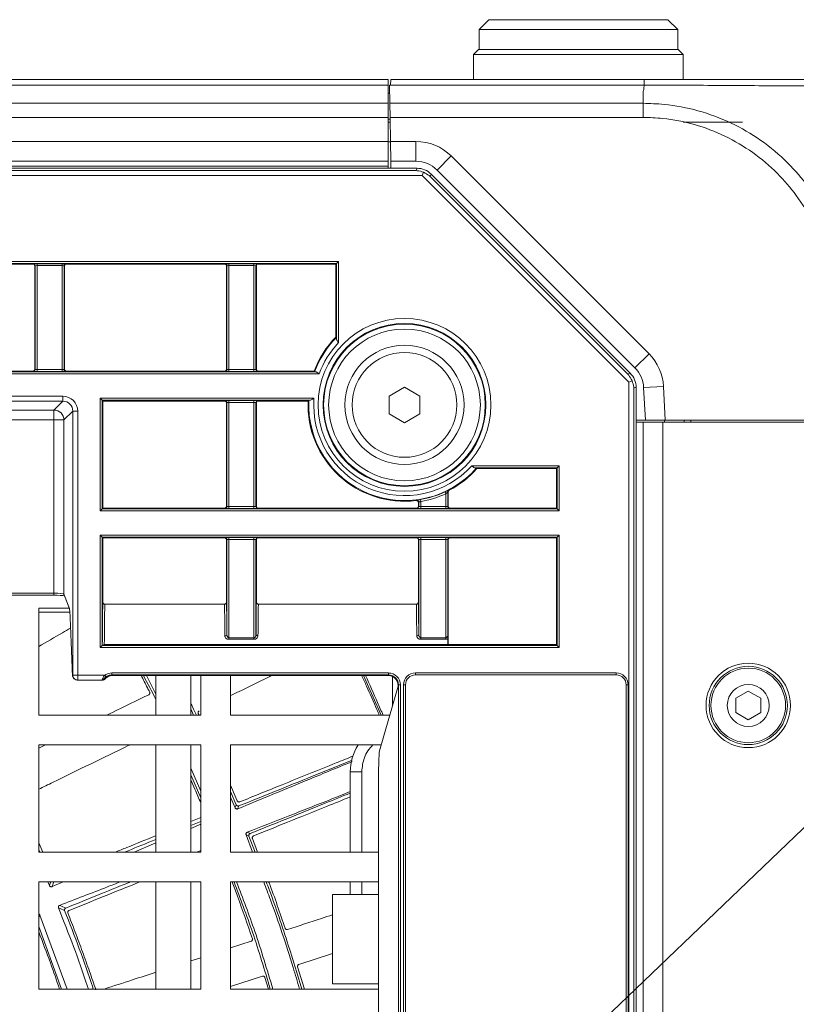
# Model space of a CAD drawing. Header units: millimetres. Extents: x 0 to 1118, y 0 to 864.
# Tile 170 of 256: x 758 to 778, y 118 to 143. Entities that reach past the tile are written whole.
import ezdxf

# ---------------------------------------------------------------- set-up
doc = ezdxf.new("R2010")
doc.units = ezdxf.units.MM
doc.dimstyles.new('SLDDIMSTYLE2', dxfattribs={"dimtxt": 0.18, "dimasz": 3.302, "dimexe": 0, "dimexo": 0.0625, "dimgap": 0, "dimtad": 0, "dimtih": 1, "dimtoh": 1, "dimdec": 0, "dimrnd": 1e-09, "dimzin": 0, "dimdsep": 46, "dimtxsty": 'Standard', "dimsah": 1, "dimcen": 0.09, "dimadec": 0, "dimazin": 0, "dimtfac": 3.302, "dimtdec": 0, "dimtofl": 0, "dimtmove": 0, "dimatfit": 3, "dimfxl": 1, "dimfrac": 2, "dimtolj": 1, "dimtzin": 0, "dimarcsym": 0})

msp = doc.modelspace()

# ---------------------------------------------------------------- linework, layer by layer
at = {"color": 7, "linetype": 'Continuous', "lineweight": 15}
for p, q in [((769.777, 143.248), (769.527, 142.998)), ((769.777, 143.248), (772.027, 143.248)), ((772.027, 143.248), (774.277, 143.248)), ((774.527, 142.998), (774.277, 143.248)), ((769.527, 142.998), (769.527, 142.498)), ((772.027, 142.998), (769.527, 142.998)), ((774.527, 142.998), (772.027, 142.998)), ((774.527, 142.498), (774.527, 142.998)), ((769.514, 142.498), (769.389, 142.373)), ((769.514, 142.498), (772.027, 142.498)), ((772.027, 142.498), (774.539, 142.498)), ((774.664, 142.373), (774.539, 142.498)), ((769.389, 142.373), (769.389, 141.748)), ((772.027, 142.373), (769.389, 142.373)), ((774.664, 142.373), (772.027, 142.373)), ((774.664, 141.748), (774.664, 142.373)), ((644.064, 141.748), (767.239, 141.748)), ((767.239, 141.602), (767.239, 141.748)), ((767.304, 141.602), (767.307, 141.748)), ((767.307, 141.748), (773.677, 141.748)), ((767.239, 141.145), (767.239, 141.602)), ((767.289, 141.602), (767.274, 141.602)), ((767.274, 141.602), (767.282, 141.145)), ((767.304, 141.602), (767.289, 141.602)), ((767.239, 141.398), (767.278, 141.398)), ((767.239, 140.791), (767.239, 141.145)), ((767.289, 140.791), (767.282, 141.145)), ((767.239, 140.791), (767.239, 140.186)), ((767.289, 140.748), (767.288, 140.673)), ((767.299, 140.186), (767.289, 140.791)), ((767.239, 140.673), (767.291, 140.673)), ((776.152, 140.673), (774.664, 140.673)), ((767.239, 139.686), (767.239, 140.186)), ((767.299, 140.173), (767.239, 140.173)), ((767.308, 139.686), (767.299, 140.186)), ((643.337, 139.511), (767.967, 139.511)), ((767.239, 139.686), (644.064, 139.686)), ((767.239, 139.511), (767.239, 139.686)), ((767.941, 139.686), (767.308, 139.686)), ((767.308, 139.686), (767.311, 139.511)), ((773.448, 134.489), (768.471, 139.466)), ((768.131, 139.409), (768.097, 139.327)), ((768.32, 139.365), (773.331, 134.354)), ((754.327, 137.101), (758.302, 137.101)), ((758.352, 134.456), (758.352, 137.051)), ((759.102, 137.051), (759.102, 134.456)), ((759.152, 137.101), (763.127, 137.101)), ((763.177, 134.456), (763.177, 137.051)), ((763.927, 137.051), (763.927, 134.456)), ((763.977, 137.101), (765.923, 137.101)), ((765.923, 137.101), (765.942, 137.119)), ((765.923, 137.101), (765.923, 135.259)), ((765.992, 137.169), (765.942, 137.119)), ((765.942, 135.217), (765.942, 137.119)), ((765.923, 135.259), (765.941, 135.252)), ((707.885, 134.388), (765.419, 134.388)), ((758.302, 134.406), (754.327, 134.406)), ((763.127, 134.406), (759.152, 134.406)), ((765.38, 134.406), (763.977, 134.406)), ((765.38, 134.406), (765.392, 134.388)), ((767.264, 133.782), (767.652, 134.006)), ((767.652, 134.006), (768.039, 133.782)), ((773.375, 134.165), (773.293, 134.131)), ((773.477, 134.001), (773.477, 75.496)), ((773.71, 133.173), (773.667, 133.998)), ((767.264, 133.335), (767.264, 133.782)), ((768.039, 133.782), (768.039, 133.335)), ((759.996, 133.724), (760.046, 133.674)), ((765.272, 133.674), (760.046, 133.674)), ((760.046, 133.674), (760.064, 133.656)), ((760.064, 133.656), (763.127, 133.656)), ((760.064, 130.961), (760.064, 133.656)), ((763.177, 131.011), (763.177, 133.606)), ((763.927, 133.606), (763.927, 131.011)), ((763.977, 133.656), (765.229, 133.656)), ((765.247, 133.673), (765.229, 133.656)), ((767.652, 133.111), (767.264, 133.335)), ((768.039, 133.335), (767.652, 133.111)), ((773.71, 133.173), (773.477, 133.173)), ((773.652, 133.123), (773.477, 133.123)), ((773.477, 133.123), (773.652, 133.123)), ((773.652, 76.373), (773.652, 133.123)), ((774.152, 133.123), (773.652, 133.123)), ((774.211, 133.173), (773.71, 133.173)), ((774.152, 133.123), (778.445, 133.123)), ((774.189, 133.123), (774.189, 133.173)), ((778.445, 133.173), (774.211, 133.173)), ((774.689, 133.173), (774.689, 133.123)), ((774.853, 133.123), (774.852, 133.173)), ((771.545, 132.026), (771.495, 131.976)), ((771.495, 131.976), (769.432, 131.976)), ((769.465, 131.975), (769.473, 131.958)), ((769.473, 131.958), (771.477, 131.958)), ((771.495, 131.976), (771.477, 131.958)), ((771.477, 130.961), (771.477, 131.958)), ((768.742, 131.372), (768.742, 131.001)), ((768.752, 131.367), (768.752, 131.011)), ((768.002, 131.011), (768.002, 131.102)), ((768.011, 131.001), (768.011, 131.112)), ((759.996, 130.893), (760.046, 130.943)), ((760.064, 130.961), (760.046, 130.943)), ((763.127, 130.961), (760.064, 130.961)), ((767.952, 130.961), (763.977, 130.961)), ((771.477, 130.961), (768.802, 130.961)), ((771.477, 130.961), (771.495, 130.943)), ((771.545, 130.893), (771.495, 130.943)), ((759.996, 130.279), (760.046, 130.229)), ((760.046, 130.229), (760.064, 130.211)), ((760.064, 130.211), (763.127, 130.211)), ((760.064, 128.605), (760.064, 130.211)), ((763.177, 128.605), (763.177, 130.161)), ((763.186, 127.783), (763.186, 130.17)), ((763.917, 130.17), (763.917, 127.783)), ((763.927, 130.161), (763.927, 128.605)), ((763.977, 130.211), (767.952, 130.211)), ((768.002, 128.605), (768.002, 130.161)), ((768.011, 127.783), (768.011, 130.17)), ((768.742, 130.17), (768.742, 127.783)), ((768.752, 130.161), (768.752, 127.527)), ((768.802, 130.211), (771.477, 130.211)), ((771.495, 130.229), (771.477, 130.211)), ((771.477, 127.527), (771.477, 130.211)), ((771.495, 130.229), (771.545, 130.279)), ((753.291, 128.77), (758.837, 128.77)), ((759.091, 128.777), (759.231, 128.425)), ((759.222, 128.448), (758.453, 128.448)), ((758.453, 128.448), (758.453, 125.753)), ((759.235, 128.341), (758.453, 128.341)), ((763.127, 128.544), (760.114, 128.544)), ((767.952, 128.544), (763.977, 128.544)), ((759.996, 127.459), (760.046, 127.509)), ((760.052, 127.515), (760.046, 127.509)), ((768.752, 127.527), (768.74, 127.516)), ((771.477, 127.527), (768.752, 127.527)), ((771.477, 127.527), (771.495, 127.509)), ((771.495, 127.509), (771.545, 127.459)), ((759.435, 126.636), (759.43, 126.636)), ((760.052, 126.636), (759.435, 126.636)), ((760.072, 126.636), (760.052, 126.636)), ((760.112, 126.657), (760.109, 126.653)), ((760.324, 126.752), (767.238, 126.752)), ((760.324, 126.752), (760.324, 126.752)), ((761.402, 126.285), (761.161, 126.752)), ((761.402, 125.753), (761.402, 126.752)), ((762.277, 126.752), (762.277, 125.753)), ((762.528, 125.753), (762.528, 126.752)), ((763.278, 126.752), (763.278, 125.753)), ((766.622, 126.752), (767.068, 125.753)), ((767.238, 126.752), (767.238, 126.752)), ((767.353, 126.008), (767.353, 126.725)), ((772.977, 126.766), (767.927, 126.766)), ((767.489, 126.484), (767.026, 124.857)), ((767.489, 126.503), (767.489, 126.483)), ((767.489, 126.503), (767.489, 126.503)), ((767.677, 126.516), (767.677, 81.106)), ((773.227, 81.106), (773.227, 126.516)), ((776.298, 126.359), (775.986, 126.179)), ((776.611, 126.179), (776.298, 126.359)), ((775.986, 126.179), (775.986, 125.818)), ((776.611, 125.818), (776.611, 126.179)), ((762.277, 125.909), (762.35, 125.753)), ((758.453, 125.753), (762.528, 125.753)), ((762.486, 125.753), (762.467, 125.794)), ((763.278, 125.753), (767.281, 125.753)), ((775.986, 125.818), (776.298, 125.638)), ((776.298, 125.638), (776.611, 125.818)), ((758.453, 124.919), (758.626, 125.003)), ((762.528, 125.003), (758.453, 125.003)), ((758.453, 125.003), (758.453, 122.308)), ((761.402, 122.308), (761.402, 125.003)), ((762.277, 125.003), (762.277, 122.308)), ((762.528, 122.308), (762.528, 125.003)), ((767.068, 125.003), (763.278, 125.003)), ((763.278, 125.003), (763.278, 122.308)), ((762.528, 123.838), (762.277, 124.421)), ((762.277, 124.256), (762.528, 123.676)), ((766.288, 124.33), (766.288, 122.308)), ((763.444, 123.599), (763.278, 123.991)), ((766.995, 123.865), (766.995, 116.471)), ((763.423, 123.497), (763.278, 123.832)), ((763.278, 123.687), (763.392, 123.423)), ((762.277, 123.075), (762.528, 123.176)), ((762.528, 123.082), (762.277, 122.98)), ((762.528, 123.009), (762.277, 122.904)), ((763.668, 122.741), (763.831, 122.308)), ((763.893, 122.308), (763.741, 122.709)), ((763.957, 122.308), (763.827, 122.651)), ((758.554, 122.308), (758.453, 122.539)), ((758.484, 122.308), (758.453, 122.377)), ((761.402, 122.539), (760.852, 122.308)), ((758.453, 122.308), (762.528, 122.308)), ((762.427, 122.308), (762.528, 122.348)), ((763.278, 122.308), (766.995, 122.308)), ((762.528, 121.558), (758.453, 121.558)), ((758.453, 121.558), (758.453, 118.863)), ((758.682, 121.558), (758.722, 121.467)), ((759.068, 121.558), (758.788, 121.44)), ((761.402, 118.863), (761.402, 121.558)), ((762.277, 121.558), (762.277, 118.863)), ((762.528, 118.863), (762.528, 121.558)), ((766.995, 121.558), (763.278, 121.558)), ((763.278, 121.558), (763.278, 118.863)), ((766.288, 121.558), (766.288, 121.241)), ((765.838, 121.241), (765.838, 118.991)), ((766.995, 121.241), (765.838, 121.241)), ((759.166, 118.863), (758.484, 120.725)), ((758.453, 120.436), (759.028, 118.863)), ((763.278, 119.897), (763.794, 120.064)), ((762.277, 119.571), (762.528, 119.653)), ((765.838, 119.756), (764.997, 119.483)), ((765.136, 118.863), (764.965, 119.422)), ((764.08, 119.185), (763.278, 118.925)), ((764.23, 118.863), (764.143, 119.151)), ((766.995, 118.991), (765.838, 118.991)), ((758.453, 118.863), (762.528, 118.863)), ((763.278, 118.863), (766.995, 118.863))]:
    msp.add_line(p, q, dxfattribs=at)
at = {"color": 9, "linetype": 'Continuous', "lineweight": 0}
for p, q in [((767.239, 141.602), (644.064, 141.602)), ((773.68, 141.602), (767.304, 141.602)), ((773.652, 141.441), (773.652, 141.145)), ((767.238, 141.398), (767.278, 141.396)), ((644.064, 141.145), (767.239, 141.145)), ((767.282, 141.145), (773.652, 141.145)), ((767.239, 140.791), (644.064, 140.791)), ((767.239, 140.748), (767.289, 140.748)), ((773.651, 140.791), (767.289, 140.791)), ((767.289, 140.748), (767.289, 140.673)), ((644.064, 140.186), (767.239, 140.186)), ((767.299, 140.186), (767.941, 140.186)), ((767.941, 139.686), (767.941, 140.186)), ((768.471, 139.466), (768.825, 139.82)), ((768.825, 139.82), (773.802, 134.843)), ((643.361, 139.452), (767.942, 139.452)), ((767.239, 139.561), (644.064, 139.561)), ((767.942, 139.452), (767.967, 139.511)), ((768.097, 139.327), (643.206, 139.327)), ((773.293, 134.131), (768.097, 139.327)), ((768.32, 139.365), (768.295, 139.305)), ((768.295, 139.305), (773.271, 134.329)), ((645.312, 137.169), (765.992, 137.169)), ((765.942, 137.119), (645.362, 137.119)), ((758.302, 137.101), (758.311, 137.11)), ((758.361, 137.06), (758.352, 137.051)), ((758.361, 134.446), (758.361, 137.06)), ((758.411, 137.111), (759.042, 137.111)), ((758.411, 137.061), (758.411, 137.111)), ((759.042, 137.061), (758.411, 137.061)), ((758.411, 137.061), (758.411, 134.446)), ((759.042, 137.061), (759.042, 137.111)), ((759.042, 134.446), (759.042, 137.061)), ((759.092, 137.06), (759.092, 134.446)), ((759.102, 137.051), (759.092, 137.06)), ((759.142, 137.11), (759.152, 137.101)), ((763.127, 137.101), (763.136, 137.11)), ((763.186, 137.06), (763.177, 137.051)), ((763.186, 134.446), (763.186, 137.06)), ((763.236, 137.111), (763.867, 137.111)), ((763.236, 137.061), (763.236, 137.111)), ((763.867, 137.061), (763.236, 137.061)), ((763.236, 137.061), (763.236, 134.446)), ((763.867, 137.061), (763.867, 137.111)), ((763.867, 134.446), (763.867, 137.061)), ((763.917, 137.06), (763.917, 134.446)), ((763.927, 137.051), (763.917, 137.06)), ((763.967, 137.11), (763.977, 137.101)), ((765.992, 137.169), (765.992, 135.125)), ((773.448, 134.489), (773.802, 134.843)), ((765.506, 134.338), (707.797, 134.338)), ((758.311, 134.396), (758.302, 134.406)), ((758.352, 134.456), (758.361, 134.446)), ((758.411, 134.396), (758.411, 134.446)), ((758.411, 134.446), (759.042, 134.446)), ((759.042, 134.396), (758.411, 134.396)), ((759.042, 134.396), (759.042, 134.446)), ((759.092, 134.446), (759.102, 134.456)), ((759.152, 134.406), (759.142, 134.396)), ((763.136, 134.396), (763.127, 134.406)), ((763.177, 134.456), (763.186, 134.446)), ((763.236, 134.396), (763.236, 134.446)), ((763.236, 134.446), (763.867, 134.446)), ((763.867, 134.396), (763.236, 134.396)), ((763.867, 134.396), (763.867, 134.446)), ((763.917, 134.446), (763.927, 134.456)), ((763.977, 134.406), (763.967, 134.396)), ((773.271, 134.329), (773.331, 134.354)), ((773.293, 75.365), (773.293, 134.131)), ((773.477, 134.001), (773.417, 133.976)), ((773.667, 133.998), (774.166, 134.025)), ((774.166, 134.025), (774.211, 133.173)), ((753.068, 133.777), (759.06, 133.777)), ((759.06, 133.652), (759.06, 133.777)), ((773.417, 133.976), (773.417, 75.521)), ((759.06, 133.652), (753.068, 133.652)), ((758.837, 133.429), (759.06, 133.652)), ((759.996, 130.893), (759.996, 133.724)), ((759.996, 133.724), (765.375, 133.724)), ((760.046, 133.674), (760.046, 130.943)), ((763.127, 133.656), (763.136, 133.665)), ((763.186, 133.615), (763.177, 133.606)), ((763.186, 131.001), (763.186, 133.615)), ((763.236, 133.666), (763.867, 133.666)), ((763.236, 133.666), (763.236, 133.616)), ((763.867, 133.616), (763.236, 133.616)), ((763.236, 133.616), (763.236, 131.001)), ((763.867, 133.666), (763.867, 133.616)), ((763.867, 131.001), (763.867, 133.616)), ((763.917, 133.615), (763.917, 131.001)), ((763.927, 133.606), (763.917, 133.615)), ((763.967, 133.665), (763.977, 133.656)), ((753.291, 133.429), (758.837, 133.429)), ((758.837, 133.429), (758.837, 133.179)), ((759.31, 133.402), (759.087, 133.179)), ((759.31, 126.761), (759.31, 133.402)), ((759.31, 133.402), (759.435, 133.402)), ((759.435, 133.402), (759.435, 126.761)), ((758.837, 133.179), (753.291, 133.179)), ((759.087, 133.179), (758.837, 133.179)), ((758.837, 128.82), (758.837, 133.179)), ((759.087, 133.179), (759.087, 128.795)), ((774.152, 133.123), (774.152, 76.373)), ((769.343, 132.026), (771.545, 132.026)), ((771.545, 132.026), (771.545, 130.893)), ((771.495, 130.943), (771.495, 131.976)), ((768.671, 131.369), (768.692, 131.324)), ((768.692, 131.001), (768.692, 131.324)), ((768.053, 131.177), (768.061, 131.128)), ((768.061, 131.128), (768.061, 131.001)), ((771.545, 130.893), (759.996, 130.893)), ((760.046, 130.943), (771.495, 130.943)), ((763.136, 130.951), (763.127, 130.961)), ((763.177, 131.011), (763.186, 131.001)), ((763.236, 131.001), (763.867, 131.001)), ((763.236, 131.001), (763.236, 130.951)), ((763.867, 130.951), (763.236, 130.951)), ((763.867, 131.001), (763.867, 130.951)), ((763.917, 131.001), (763.927, 131.011)), ((763.977, 130.961), (763.967, 130.951)), ((767.961, 130.951), (767.952, 130.961)), ((768.002, 131.011), (768.011, 131.001)), ((768.061, 131.001), (768.061, 130.951)), ((768.061, 131.001), (768.692, 131.001)), ((768.692, 130.951), (768.061, 130.951)), ((768.692, 131.001), (768.692, 130.951)), ((768.742, 131.001), (768.752, 131.011)), ((768.802, 130.961), (768.792, 130.951)), ((759.996, 130.279), (771.545, 130.279)), ((759.996, 127.459), (759.996, 130.279)), ((771.495, 130.229), (760.046, 130.229)), ((760.046, 130.229), (760.046, 127.509)), ((763.127, 130.211), (763.136, 130.22)), ((763.186, 130.17), (763.177, 130.161)), ((763.236, 130.221), (763.867, 130.221)), ((763.236, 130.221), (763.236, 130.171)), ((763.867, 130.171), (763.236, 130.171)), ((763.236, 130.171), (763.236, 127.7)), ((763.867, 130.221), (763.867, 130.171)), ((763.867, 127.7), (763.867, 130.171)), ((763.927, 130.161), (763.917, 130.17)), ((763.967, 130.22), (763.977, 130.211)), ((767.952, 130.211), (767.961, 130.22)), ((768.011, 130.17), (768.002, 130.161)), ((768.061, 130.221), (768.692, 130.221)), ((768.061, 130.221), (768.061, 130.171)), ((768.692, 130.171), (768.061, 130.171)), ((768.061, 130.171), (768.061, 127.7)), ((768.692, 130.221), (768.692, 130.171)), ((768.692, 127.7), (768.692, 130.171)), ((768.752, 130.161), (768.742, 130.17)), ((768.792, 130.22), (768.802, 130.211)), ((771.495, 127.509), (771.495, 130.229)), ((771.545, 130.279), (771.545, 127.459)), ((753.291, 128.82), (758.837, 128.82)), ((758.837, 128.82), (758.837, 128.77)), ((759.087, 128.795), (759.23, 128.436)), ((763.236, 127.7), (763.236, 127.662)), ((763.236, 127.7), (763.867, 127.7)), ((763.867, 127.662), (763.236, 127.662)), ((763.867, 127.7), (763.867, 127.662)), ((768.061, 127.7), (768.061, 127.662)), ((768.061, 127.7), (768.692, 127.7)), ((768.692, 127.662), (768.061, 127.662)), ((768.692, 127.7), (768.692, 127.662)), ((771.545, 127.459), (759.996, 127.459)), ((760.046, 127.509), (771.495, 127.509)), ((768.74, 127.516), (760.07, 127.516)), ((760.103, 127.528), (768.74, 127.528)), ((767.927, 126.816), (772.977, 126.816)), ((767.927, 126.816), (767.927, 126.766)), ((772.977, 126.816), (772.977, 126.766)), ((759.302, 126.761), (759.31, 126.761)), ((759.31, 126.761), (759.435, 126.761)), ((759.435, 126.761), (760.118, 126.761)), ((759.435, 126.636), (759.435, 126.761)), ((760.147, 126.72), (760.118, 126.761)), ((760.289, 126.814), (767.25, 126.814)), ((760.289, 126.764), (760.289, 126.814)), ((767.25, 126.764), (760.289, 126.764)), ((760.289, 126.764), (760.324, 126.752)), ((760.324, 126.752), (767.238, 126.752)), ((767.238, 126.752), (767.25, 126.764)), ((767.25, 126.764), (767.25, 126.814)), ((767.5, 126.514), (767.489, 126.503)), ((767.489, 126.503), (767.489, 126.484)), ((767.5, 126.514), (767.55, 126.514)), ((767.5, 81.107), (767.5, 126.514)), ((767.55, 126.514), (767.55, 81.107)), ((767.627, 81.106), (767.627, 126.516)), ((767.677, 126.516), (767.627, 126.516)), ((773.277, 126.516), (773.227, 126.516)), ((773.277, 126.516), (773.277, 81.106)), ((766.576, 124.33), (766.288, 124.33)), ((766.576, 122.308), (766.576, 124.33)), ((763.769, 122.774), (763.697, 122.806)), ((766.576, 121.241), (766.576, 121.558))]:
    msp.add_line(p, q, dxfattribs=at)
at = {"color": 9, "linetype": 'Continuous', "lineweight": 0, "flags": 128}
for points in [[(768.752, 131.367), (768.747, 131.37), (768.742, 131.372)], [(768.011, 131.112), (768.007, 131.107), (768.002, 131.102)], [(759.087, 128.795), (759.088, 128.785), (759.091, 128.777)], [(760.093, 126.657), (760.105, 126.657), (760.112, 126.657)], [(763.392, 123.423), (763.393, 123.426), (763.397, 123.435), (763.412, 123.471), (763.423, 123.497)], [(763.488, 123.47), (763.48, 123.451), (763.473, 123.433), (763.465, 123.415), (763.458, 123.396)], [(763.741, 122.709), (763.723, 122.717), (763.705, 122.725), (763.687, 122.733), (763.668, 122.741)], [(758.722, 121.467), (758.723, 121.469), (758.727, 121.478), (758.742, 121.515), (758.76, 121.558)], [(758.836, 121.558), (758.836, 121.558), (758.82, 121.518), (758.807, 121.486), (758.793, 121.454), (758.788, 121.44)], [(759.105, 120.836), (759.067, 120.853), (759.028, 120.87), (758.989, 120.887), (758.95, 120.904)], [(758.979, 120.969), (758.981, 120.968), (758.99, 120.964), (759.026, 120.948), (759.133, 120.901)], [(758.484, 120.725), (758.483, 120.723), (758.479, 120.713), (758.463, 120.677), (758.453, 120.655)]]:
    msp.add_lwpolyline(points, dxfattribs=at)
at = {"color": 9, "linetype": 'Continuous', "lineweight": 0}
for radius in [2.174, 2.049, 2.033, 1.908, 1.318]:
    msp.add_circle((767.652, 133.558), radius, dxfattribs=at)
at = {"color": 7, "linetype": 'Continuous', "lineweight": 15}
for centre, radius in [((767.652, 133.558), 1.5), ((776.298, 125.998), 1.062), ((776.298, 125.998), 0.984), ((776.298, 125.998), 0.938), ((776.298, 125.998), 0.528)]:
    msp.add_circle(centre, radius, dxfattribs=at)
at = {"color": 9, "linetype": 'Continuous', "lineweight": 0}
for centre, radius, start, end in [((767.941, 138.936), 1.25, 45, 90), ((758.311, 137.06), 0.05, 0.0051, 89.9949), ((759.142, 137.06), 0.05, 90.0051, 179.9949), ((763.136, 137.06), 0.05, 0.0051, 89.9949), ((763.967, 137.06), 0.05, 90.0051, 179.9949), ((767.652, 133.558), 2.408, 135.2852, 159.8325), ((767.652, 133.558), 2.283, 136.6641, 160.0343), ((772.918, 133.959), 1.25, 3, 45), ((758.311, 134.446), 0.05, 270.0051, 359.9949), ((759.142, 134.446), 0.05, 180.0051, 269.9949), ((763.136, 134.446), 0.05, 270.0051, 359.9949), ((763.967, 134.446), 0.05, 180.0051, 269.9949), ((763.136, 133.615), 0.05, 0.0051, 89.9949), ((763.967, 133.615), 0.05, 90.0051, 179.9949), ((767.652, 133.558), 2.408, 177.263, 318.8784), ((767.652, 133.558), 2.283, 175.8392, 317.8183), ((758.837, 133.178), 0.25, 0.0817, 89.9183), ((767.652, 133.558), 2.465, 279.5609, 294.9736), ((768.792, 131.372), 0.05, 161.9187, 179.9973), ((773.569, 139.176), 9.124, 238.26, 238.3285), ((763.097, 135.357), 6.419, 319.062, 319.1871), ((767.961, 131.112), 0.05, 0.006, 97.2025), ((763.136, 131.001), 0.05, 270.0051, 359.9949), ((763.967, 131.001), 0.05, 180.0051, 269.9949), ((767.961, 131.001), 0.05, 270.0051, 359.9949), ((768.792, 131.001), 0.05, 180.0051, 269.9949), ((763.136, 130.17), 0.05, 0.0051, 89.9949), ((763.967, 130.17), 0.05, 90.0051, 179.9949), ((767.961, 130.17), 0.05, 0.0051, 89.9949), ((768.792, 130.17), 0.05, 90.0051, 179.9949), ((763.141, 127.79), 0.0457, 263.9129, 351.2147), ((763.963, 127.79), 0.0457, 188.7853, 276.0871), ((767.966, 127.79), 0.0457, 263.9129, 351.2147), ((767.927, 126.516), 0.3, 90, 180), ((772.977, 126.516), 0.3, 0, 90), ((759.435, 126.761), 0.125, 179.9825, 269.9825), ((760.052, 126.686), 0.0495, 270.0687, 324.8575), ((760.072, 126.686), 0.0495, 270.0644, 323.5754)]:
    msp.add_arc(centre, radius, start, end, dxfattribs=at)
at = {"color": 7, "linetype": 'Continuous', "lineweight": 15}
for centre, radius, start, end in [((767.941, 138.936), 0.75, 45, 90), ((767.652, 133.558), 2.425, 135.4551, 159.5442), ((772.918, 133.959), 0.75, 3, 45), ((767.652, 133.558), 2.425, 177.6957, 276.9621), ((767.652, 133.558), 2.425, 297.6873, 318.6907), ((767.652, 133.558), 2.415, 279.5609, 294.9736), ((768.792, 131.372), 0.05, 117.5584, 161.9188), ((760.072, 126.686), 0.05, 270, 318.5466), ((767.927, 126.516), 0.25, 90, 180), ((772.977, 126.516), 0.25, 0, 90), ((767.538, 124.33), 1.25, 147.389, 180)]:
    msp.add_arc(centre, radius, start, end, dxfattribs=at)
for centre, major_axis, ratio, start_param, end_param in [((767.966, 139.01), (-0.192, -0.463), 0.998395, 2.749461, 3.533724), ((758.302, 137.051), (-0.0354, -0.0354), 0.999924, 2.356233, 3.926953), ((759.152, 137.051), (0.0354, -0.0354), 0.999924, 2.356233, 3.926953), ((763.127, 137.051), (-0.0354, -0.0354), 0.999924, 2.356233, 3.926953), ((763.977, 137.051), (0.0354, -0.0354), 0.999924, 2.356233, 3.926953), ((758.302, 134.456), (0.0354, -0.0354), 0.999924, 5.497825, 7.068545), ((759.152, 134.456), (0.0354, 0.0354), 0.999924, 2.356233, 3.926953), ((763.127, 134.456), (0.0354, -0.0354), 0.999924, 5.497825, 7.068545), ((763.977, 134.456), (0.0354, 0.0354), 0.999924, 2.356233, 3.926953), ((772.976, 134), (-0.463, -0.192), 0.998395, 2.749461, 3.533724), ((763.127, 133.606), (-0.0354, -0.0354), 0.999924, 2.356233, 3.926953), ((763.977, 133.606), (-0.0354, 0.0354), 0.999924, 5.497825, 7.068545), ((763.127, 131.011), (0.0354, -0.0354), 0.999924, 5.497825, 7.068545), ((763.977, 131.011), (0.0354, 0.0354), 0.999924, 2.356233, 3.926953), ((767.952, 131.011), (0.0354, -0.0354), 0.999924, 5.497825, 7.068545), ((768.802, 131.011), (0.0354, 0.0354), 0.999924, 2.356233, 3.926953), ((763.127, 130.161), (-0.0354, -0.0354), 0.999924, 2.356233, 3.926953), ((763.977, 130.161), (-0.0354, 0.0354), 0.999924, 5.497825, 7.068545), ((767.952, 130.161), (-0.0354, -0.0354), 0.999924, 2.356233, 3.926953), ((768.802, 130.161), (-0.0354, 0.0354), 0.999924, 5.497825, 7.068545), ((758.837, 128.744), (0.3, 0), 0.087489, 0.461045, 1.570796), ((758.909, 115.068), (0, 16.233), 0.034921, 5.516686, 5.679963), ((768.835, 115.068), (0, 16.483), 0.008727, 0.700198, 0.713739), ((768.74, 127.566), (0, 0.05), 0.008727, 3.150319, 3.855332), ((767.239, 126.503), (0.177, 0.177), 0.998297, 5.949565, 6.613572), ((767.03, 123.865), (0, 1), 0.034921, 0.122173, 1.570796)]:
    msp.add_ellipse(centre, major_axis=major_axis, ratio=ratio, start_param=start_param, end_param=end_param, dxfattribs=at)
at = {"color": 9, "linetype": 'Continuous', "lineweight": 0}
for centre, major_axis, ratio, start_param, end_param in [((758.411, 137.11), (0.1, 0), 0.008727, 1.570796, 3.132866), ((758.411, 137.06), (0.05, 0), 0.017454, 1.570796, 3.132866), ((759.042, 137.11), (0.1, 0), 0.008727, 0.008727, 1.570796), ((759.042, 137.06), (0.05, 0), 0.017454, 0.008727, 1.570796), ((763.236, 137.11), (0.1, 0), 0.008727, 1.570796, 3.132866), ((763.236, 137.06), (0.05, 0), 0.017454, 1.570796, 3.132866), ((763.867, 137.11), (0.1, 0), 0.008727, 0.008727, 1.570796), ((763.867, 137.06), (0.05, 0), 0.017454, 0.008727, 1.570796), ((758.411, 134.396), (0.1, 0), 0.008727, 3.150319, 4.712389), ((758.411, 134.446), (0.05, 0), 0.017454, 3.150319, 4.712389), ((759.042, 134.446), (0.05, 0), 0.017454, 4.712389, 6.274459), ((759.042, 134.396), (0.1, 0), 0.008727, 4.712389, 6.274459), ((763.236, 134.396), (0.1, 0), 0.008727, 3.150319, 4.712389), ((763.236, 134.446), (0.05, 0), 0.017454, 3.150319, 4.712389), ((763.867, 134.446), (0.05, 0), 0.017454, 4.712389, 6.274459), ((763.867, 134.396), (0.1, 0), 0.008727, 4.712389, 6.274459), ((759.06, 133.401), (-0.265, -0.265), 0.998783, 2.356803, 3.926382), ((759.06, 133.401), (0.177, 0.177), 0.997569, 5.498396, 7.067974), ((763.236, 133.665), (0.1, 0), 0.008727, 1.570796, 3.132866), ((763.236, 133.615), (0.05, 0), 0.017454, 1.570796, 3.132866), ((763.867, 133.665), (0.1, 0), 0.008727, 0.008727, 1.570796), ((763.867, 133.615), (0.05, 0), 0.017454, 0.008727, 1.570796), ((763.236, 130.951), (0.1, 0), 0.008727, 3.150319, 4.712389), ((763.236, 131.001), (0.05, 0), 0.017454, 3.150319, 4.712389), ((763.867, 131.001), (0.05, 0), 0.017454, 4.712389, 6.274459), ((763.867, 130.951), (0.1, 0), 0.008727, 4.712389, 6.274459), ((768.061, 130.951), (0.1, 0), 0.008727, 3.150319, 4.712389), ((768.061, 131.001), (0.05, 0), 0.017454, 3.150319, 4.712389), ((768.692, 131.001), (0.05, 0), 0.017454, 4.712389, 6.274459), ((768.692, 130.951), (0.1, 0), 0.008727, 4.712389, 6.274459), ((763.236, 130.22), (0.1, 0), 0.008727, 1.570796, 3.132866), ((763.236, 130.17), (0.05, 0), 0.017454, 1.570796, 3.132866), ((763.867, 130.22), (0.1, 0), 0.008727, 0.008727, 1.570796), ((763.867, 130.17), (0.05, 0), 0.017454, 0.008727, 1.570796), ((768.061, 130.22), (0.1, 0), 0.008727, 1.570796, 3.132866), ((768.061, 130.17), (0.05, 0), 0.017454, 1.570796, 3.132866), ((768.692, 130.22), (0.1, 0), 0.008727, 0.008727, 1.570796), ((768.692, 130.17), (0.05, 0), 0.017454, 0.008727, 1.570796), ((758.837, 128.794), (0.25, 0), 0.104986, 0.034907, 1.570796), ((760.147, 115.068), (0, 16.533), 0.008727, 0.611527, 0.718393), ((763.094, 115.068), (0, 16.533), 0.008727, 5.58977, 5.671659), ((764.01, 115.068), (0, 16.533), 0.008727, 0.611527, 0.693415), ((767.919, 115.068), (0, 16.533), 0.008727, 5.58977, 5.671659), ((760.197, 115.068), (0, 16.483), 0.008753, 0.613623, 0.713739), ((763.044, 115.068), (0, 16.483), 0.008753, 5.58977, 5.669562), ((764.06, 115.068), (0, 16.483), 0.008753, 0.613623, 0.693415), ((767.869, 115.068), (0, 16.483), 0.008753, 5.58977, 5.669562), ((767.25, 126.514), (-0.212, -0.212), 0.998783, 2.356803, 3.926382), ((767.25, 126.514), (0.177, 0.177), 0.998297, 5.498396, 7.067974)]:
    msp.add_ellipse(centre, major_axis=major_axis, ratio=ratio, start_param=start_param, end_param=end_param, dxfattribs=at)
at = {"color": 7, "linetype": 'Continuous', "lineweight": 15}
for points, knots in [([(773.677, 141.748), (774.045, 141.748), (774.684, 141.748), (775.547, 141.748), (776.321, 141.748), (777.007, 141.748), (777.576, 141.748), (777.995, 141.748), (778.284, 141.748), (778.424, 141.748), (778.439, 141.748), (778.445, 141.748)], [0, 0, 0, 0, 0.147652, 0.256205, 0.364776, 0.499589, 0.608942, 0.718292, 0.827742, 0.937176, 1, 1, 1, 1]), ([(768.131, 139.409), (768.078, 139.427), (768.016, 139.448), (767.953, 139.451), (767.943, 139.452), (767.942, 139.452)], [0, 0, 0, 0, 0.844842, 0.989512, 1, 1, 1, 1]), ([(768.295, 139.305), (768.295, 139.306), (768.288, 139.313), (768.24, 139.355), (768.181, 139.384), (768.131, 139.409)], [0, 0, 0, 0, 0.010488, 0.155158, 1, 1, 1, 1]), ([(765.941, 135.252), (765.941, 135.251), (765.941, 135.248), (765.941, 135.233), (765.942, 135.221), (765.942, 135.217)], [0, 0, 0, 0, 0.3904378, 0.7791318, 1, 1, 1, 1]), ([(765.992, 135.125), (765.991, 135.125), (765.982, 135.137), (765.965, 135.159), (765.946, 135.189), (765.943, 135.208), (765.942, 135.217)], [0, 0, 0, 0, 0.012341, 0.380354, 0.691892, 1, 1, 1, 1]), ([(765.419, 134.388), (765.415, 134.388), (765.403, 134.388), (765.393, 134.388), (765.392, 134.388), (765.392, 134.388)], [0, 0, 0, 0, 0.240521, 0.768444, 1, 1, 1, 1]), ([(765.419, 134.388), (765.424, 134.387), (765.436, 134.385), (765.458, 134.373), (765.481, 134.357), (765.498, 134.344), (765.506, 134.338), (765.506, 134.338)], [0, 0, 0, 0, 0.215356, 0.45691, 0.749788, 0.990049, 1, 1, 1, 1]), ([(773.375, 134.165), (773.35, 134.216), (773.321, 134.274), (773.278, 134.322), (773.272, 134.329), (773.271, 134.329)], [0, 0, 0, 0, 0.8448415, 0.9895123, 1, 1, 1, 1]), ([(773.417, 133.976), (773.417, 133.977), (773.417, 133.987), (773.414, 134.05), (773.393, 134.112), (773.375, 134.165)], [0, 0, 0, 0, 0.010488, 0.155158, 1, 1, 1, 1]), ([(765.247, 133.673), (765.248, 133.673), (765.251, 133.674), (765.266, 133.674), (765.272, 133.674)], [0, 0, 0, 0, 0.527191, 1, 1, 1, 1]), ([(765.375, 133.724), (765.375, 133.724), (765.371, 133.721), (765.352, 133.71), (765.323, 133.693), (765.292, 133.677), (765.278, 133.675), (765.272, 133.674)], [0, 0, 0, 0, 0.008657, 0.103892, 0.519195, 0.803871, 1, 1, 1, 1]), ([(769.432, 131.976), (769.424, 131.977), (769.407, 131.979), (769.38, 131.996), (769.359, 132.013), (769.346, 132.023), (769.344, 132.025), (769.343, 132.026)], [0, 0, 0, 0, 0.293195, 0.589806, 0.914621, 0.988172, 1, 1, 1, 1]), ([(769.432, 131.976), (769.436, 131.976), (769.448, 131.976), (769.462, 131.975), (769.464, 131.975), (769.465, 131.975)], [0, 0, 0, 0, 0.2094206, 0.6383404, 1, 1, 1, 1]), ([(768.761, 131.413), (768.76, 131.413), (768.757, 131.411), (768.738, 131.401), (768.708, 131.386), (768.683, 131.375), (768.671, 131.369)], [0, 0, 0, 0, 0.047664, 0.356536, 0.679202, 1, 1, 1, 1]), ([(768.779, 131.411), (768.774, 131.408), (768.764, 131.402), (768.755, 131.387), (768.752, 131.375), (768.752, 131.368), (768.752, 131.367)], [0, 0, 0, 0, 0.31011, 0.62022, 0.930325, 1, 1, 1, 1]), ([(768.002, 131.102), (768.001, 131.107), (768, 131.118), (767.992, 131.133), (767.979, 131.145), (767.963, 131.152), (767.951, 131.151), (767.946, 131.151)], [0, 0, 0, 0, 0.199366, 0.398733, 0.598089, 0.79744, 1, 1, 1, 1]), ([(768.053, 131.177), (768.046, 131.176), (768.028, 131.173), (768.006, 131.17), (767.996, 131.168), (767.993, 131.168)], [0, 0, 0, 0, 0.334931, 0.841199, 1, 1, 1, 1]), ([(760.064, 128.605), (760.065, 128.596), (760.067, 128.581), (760.077, 128.562), (760.091, 128.55), (760.104, 128.545), (760.112, 128.544), (760.114, 128.544)], [0, 0, 0, 0, 0.292957, 0.530366, 0.725803, 0.922361, 1, 1, 1, 1]), ([(763.127, 128.544), (763.132, 128.545), (763.142, 128.546), (763.155, 128.553), (763.166, 128.565), (763.174, 128.582), (763.177, 128.596), (763.177, 128.604), (763.177, 128.605)], [0, 0, 0, 0, 0.167524, 0.334599, 0.512525, 0.721228, 0.967922, 1, 1, 1, 1]), ([(763.927, 128.605), (763.928, 128.596), (763.929, 128.581), (763.94, 128.562), (763.953, 128.55), (763.966, 128.545), (763.974, 128.544), (763.977, 128.544)], [0, 0, 0, 0, 0.292957, 0.530366, 0.725803, 0.922361, 1, 1, 1, 1]), ([(767.952, 128.544), (767.957, 128.545), (767.967, 128.546), (767.98, 128.553), (767.991, 128.565), (767.999, 128.582), (768.002, 128.596), (768.002, 128.604), (768.002, 128.605)], [0, 0, 0, 0, 0.167524, 0.334599, 0.512525, 0.721228, 0.967922, 1, 1, 1, 1]), ([(759.252, 127.943), (759.184, 127.904), (758.909, 127.745), (758.649, 127.595), (758.453, 127.482)], [0, 0, 0, 0, 0.246928, 1, 1, 1, 1]), ([(768.742, 127.783), (768.742, 127.783), (768.742, 127.753), (768.742, 127.711), (768.742, 127.681), (768.742, 127.673)], [0, 0, 0, 0, 0.008796, 0.74393, 1, 1, 1, 1]), ([(760.07, 127.516), (760.066, 127.516), (760.055, 127.515), (760.053, 127.515), (760.052, 127.515)], [0, 0, 0, 0, 0.412552, 1, 1, 1, 1]), ([(760.07, 127.516), (760.075, 127.517), (760.086, 127.518), (760.097, 127.524), (760.102, 127.528), (760.103, 127.528)], [0, 0, 0, 0, 0.5283762, 0.9852507, 1, 1, 1, 1]), ([(759.302, 126.761), (759.304, 126.743), (759.307, 126.723), (759.323, 126.692), (759.341, 126.669), (759.374, 126.648), (759.404, 126.638), (759.422, 126.637), (759.43, 126.636)], [0, 0, 0, 0, 0.297377, 0.327269, 0.56228, 0.74513, 0.897165, 1, 1, 1, 1]), ([(760.112, 126.657), (760.135, 126.679), (760.173, 126.713), (760.246, 126.743), (760.294, 126.751), (760.32, 126.752), (760.324, 126.752)], [0, 0, 0, 0, 0.461116, 0.722271, 0.947622, 1, 1, 1, 1]), ([(761.241, 126.336), (761.223, 126.372), (761.153, 126.511), (761.082, 126.65), (761.029, 126.752)], [0, 0, 0, 0, 0.261313, 1, 1, 1, 1]), ([(761.085, 126.752), (761.192, 126.553), (761.301, 126.35), (761.4, 126.142), (761.402, 126.137)], [0, 0, 0, 0, 0.977541, 1, 1, 1, 1]), ([(764.321, 126.752), (764.303, 126.744), (763.961, 126.576), (763.613, 126.407), (763.292, 126.25), (763.278, 126.244)], [0, 0, 0, 0, 0.048471, 0.959761, 1, 1, 1, 1]), ([(767.018, 125.753), (766.998, 125.8), (766.894, 126.044), (766.747, 126.377), (766.617, 126.662), (766.576, 126.752)], [0, 0, 0, 0, 0.139785, 0.728493, 1, 1, 1, 1]), ([(767.112, 125.753), (767.067, 125.86), (766.924, 126.194), (766.774, 126.526), (766.672, 126.752)], [0, 0, 0, 0, 0.317566, 1, 1, 1, 1]), ([(767.238, 126.752), (767.261, 126.75), (767.301, 126.747), (767.335, 126.734), (767.349, 126.728)], [0, 0, 0, 0, 0.578901, 1, 1, 1, 1]), ([(767.464, 126.612), (767.471, 126.595), (767.485, 126.56), (767.488, 126.522), (767.489, 126.503)], [0, 0, 0, 0, 0.4873805, 1, 1, 1, 1]), ([(761.241, 126.336), (761.243, 126.331), (761.247, 126.322), (761.247, 126.307), (761.243, 126.292), (761.234, 126.278), (761.225, 126.271), (761.219, 126.268), (761.219, 126.268)], [0, 0, 0, 0, 0.174418, 0.348519, 0.530914, 0.73628, 0.969223, 1, 1, 1, 1]), ([(760.164, 125.753), (760.211, 125.776), (760.552, 125.943), (760.91, 126.117), (761.219, 126.268)], [0, 0, 0, 0, 0.138571, 1, 1, 1, 1]), ([(762.419, 125.753), (762.388, 125.822), (762.342, 125.923), (762.292, 126.022), (762.277, 126.053)], [0, 0, 0, 0, 0.685121, 1, 1, 1, 1]), ([(762.467, 125.794), (762.465, 125.798), (762.462, 125.808), (762.462, 125.822), (762.466, 125.836), (762.476, 125.85), (762.485, 125.856), (762.49, 125.859)], [0, 0, 0, 0, 0.177524, 0.354853, 0.537788, 0.743204, 1, 1, 1, 1]), ([(760.736, 125.003), (760.731, 125.001), (760.393, 124.836), (759.75, 124.523), (758.995, 124.154), (758.573, 123.948), (758.453, 123.89)], [0, 0, 0, 0, 0.005972, 0.4198, 0.83615, 1, 1, 1, 1]), ([(766.337, 124.621), (766.171, 124.554), (765.835, 124.418), (765.179, 124.153), (764.388, 123.833), (763.783, 123.589), (763.488, 123.47)], [0, 0, 0, 0, 0.168564, 0.3411609, 0.6783876, 1, 1, 1, 1]), ([(763.509, 123.572), (763.863, 123.715), (764.433, 123.946), (765.248, 124.275), (765.841, 124.514), (766.214, 124.666), (766.356, 124.723)], [0, 0, 0, 0, 0.385683, 0.621133, 0.857052, 1, 1, 1, 1]), ([(766.333, 124.584), (765.979, 124.439), (765.314, 124.165), (764.356, 123.769), (763.752, 123.518), (763.458, 123.396)], [0, 0, 0, 0, 0.3695116, 0.6928002, 1, 1, 1, 1]), ([(762.528, 123.546), (762.48, 123.66), (762.398, 123.855), (762.312, 124.049), (762.277, 124.129)], [0, 0, 0, 0, 0.586059, 1, 1, 1, 1]), ([(763.509, 123.572), (763.502, 123.57), (763.488, 123.567), (763.469, 123.572), (763.454, 123.582), (763.447, 123.592), (763.445, 123.598), (763.444, 123.599)], [0, 0, 0, 0, 0.306683, 0.574297, 0.771205, 0.968861, 1, 1, 1, 1]), ([(763.697, 122.806), (764.04, 122.941), (764.743, 123.218), (765.607, 123.559), (766.127, 123.765), (766.288, 123.829)], [0, 0, 0, 0, 0.3976798, 0.8133492, 1, 1, 1, 1]), ([(763.769, 122.774), (764.07, 122.896), (764.529, 123.081), (765.164, 123.338), (765.698, 123.554), (766.078, 123.707), (766.288, 123.792)], [0, 0, 0, 0, 0.369414, 0.563563, 0.757906, 1, 1, 1, 1]), ([(766.288, 123.698), (766.089, 123.617), (765.552, 123.4), (764.739, 123.072), (764.139, 122.83), (763.855, 122.715)], [0, 0, 0, 0, 0.237993, 0.639635, 1, 1, 1, 1]), ([(763.458, 123.396), (763.452, 123.395), (763.441, 123.391), (763.424, 123.394), (763.409, 123.401), (763.398, 123.412), (763.394, 123.42), (763.392, 123.423)], [0, 0, 0, 0, 0.214521, 0.429043, 0.643529, 0.857999, 1, 1, 1, 1]), ([(763.423, 123.497), (763.425, 123.493), (763.43, 123.484), (763.442, 123.473), (763.457, 123.467), (763.473, 123.465), (763.483, 123.468), (763.488, 123.47)], [0, 0, 0, 0, 0.186169, 0.371876, 0.569484, 0.79085, 1, 1, 1, 1]), ([(760.381, 122.308), (760.477, 122.347), (760.807, 122.481), (761.155, 122.621), (761.402, 122.721)], [0, 0, 0, 0, 0.290197, 1, 1, 1, 1]), ([(761.402, 122.627), (761.164, 122.531), (760.896, 122.423), (760.642, 122.32), (760.613, 122.308)], [0, 0, 0, 0, 0.887942, 1, 1, 1, 1]), ([(763.668, 122.741), (763.667, 122.746), (763.664, 122.757), (763.666, 122.774), (763.674, 122.79), (763.685, 122.8), (763.693, 122.804), (763.697, 122.806)], [0, 0, 0, 0, 0.214346, 0.428693, 0.643004, 0.8573, 1, 1, 1, 1]), ([(763.769, 122.774), (763.764, 122.772), (763.753, 122.766), (763.742, 122.75), (763.737, 122.732), (763.738, 122.718), (763.741, 122.711), (763.741, 122.709)], [0, 0, 0, 0, 0.251278, 0.50318, 0.735485, 0.93846, 1, 1, 1, 1]), ([(763.827, 122.651), (763.826, 122.656), (763.823, 122.666), (763.824, 122.68), (763.83, 122.694), (763.84, 122.707), (763.85, 122.712), (763.855, 122.715)], [0, 0, 0, 0, 0.179385, 0.358565, 0.543584, 0.750647, 1, 1, 1, 1]), ([(758.788, 121.44), (758.782, 121.438), (758.771, 121.435), (758.754, 121.437), (758.739, 121.444), (758.728, 121.455), (758.724, 121.464), (758.722, 121.467)], [0, 0, 0, 0, 0.21392, 0.427841, 0.641727, 0.855596, 1, 1, 1, 1]), ([(758.979, 120.969), (759.379, 121.123), (759.887, 121.319), (760.394, 121.517), (760.501, 121.558)], [0, 0, 0, 0, 0.788432, 1, 1, 1, 1]), ([(759.133, 120.901), (759.429, 121.021), (759.959, 121.235), (760.515, 121.46), (760.759, 121.558)], [0, 0, 0, 0, 0.559944, 1, 1, 1, 1]), ([(760.993, 121.558), (760.68, 121.432), (760.074, 121.187), (759.495, 120.953), (759.215, 120.84)], [0, 0, 0, 0, 0.516507, 1, 1, 1, 1]), ([(763.826, 120.129), (763.704, 120.488), (763.541, 120.967), (763.361, 121.44), (763.316, 121.558)], [0, 0, 0, 0, 0.748883, 1, 1, 1, 1]), ([(763.365, 121.558), (763.525, 121.138), (763.861, 120.251), (764.134, 119.342), (764.278, 118.863)], [0, 0, 0, 0, 0.473472, 1, 1, 1, 1]), ([(764.341, 118.863), (764.196, 119.349), (763.925, 120.259), (763.588, 121.146), (763.431, 121.558)], [0, 0, 0, 0, 0.534543, 1, 1, 1, 1]), ([(764.113, 121.558), (764.169, 121.409), (764.438, 120.7), (764.737, 119.8), (764.96, 119.045), (765.013, 118.863)], [0, 0, 0, 0, 0.1688115, 0.8005706, 1, 1, 1, 1]), ([(765.071, 118.863), (764.959, 119.231), (764.702, 120.071), (764.399, 120.969), (764.2, 121.495), (764.175, 121.558)], [0, 0, 0, 0, 0.405985, 0.928133, 1, 1, 1, 1]), ([(764.649, 120.393), (764.52, 120.776), (764.389, 121.166), (764.243, 121.551), (764.24, 121.558)], [0, 0, 0, 0, 0.980011, 1, 1, 1, 1]), ([(758.95, 120.904), (758.949, 120.909), (758.946, 120.92), (758.948, 120.937), (758.956, 120.952), (758.967, 120.963), (758.975, 120.967), (758.979, 120.969)], [0, 0, 0, 0, 0.21362, 0.427243, 0.640828, 0.854398, 1, 1, 1, 1]), ([(758.95, 120.904), (759.206, 120.258), (759.474, 119.584), (759.691, 118.892), (759.7, 118.863)], [0, 0, 0, 0, 0.957864, 1, 1, 1, 1]), ([(759.133, 120.901), (759.127, 120.898), (759.117, 120.893), (759.106, 120.878), (759.102, 120.863), (759.101, 120.848), (759.104, 120.84), (759.105, 120.836)], [0, 0, 0, 0, 0.279386, 0.522787, 0.710402, 0.865632, 1, 1, 1, 1]), ([(758.453, 120.754), (758.458, 120.752), (758.468, 120.747), (758.479, 120.736), (758.483, 120.728), (758.484, 120.725)], [0, 0, 0, 0, 0.368412, 0.753747, 1, 1, 1, 1]), ([(759.825, 118.863), (759.82, 118.878), (759.611, 119.547), (759.355, 120.199), (759.105, 120.836)], [0, 0, 0, 0, 0.022504, 1, 1, 1, 1]), ([(759.187, 120.777), (759.185, 120.781), (759.183, 120.789), (759.184, 120.803), (759.188, 120.818), (759.199, 120.832), (759.21, 120.837), (759.215, 120.84)], [0, 0, 0, 0, 0.1456096, 0.2908864, 0.4782185, 0.730853, 1, 1, 1, 1]), ([(759.89, 118.846), (759.838, 118.998), (759.729, 119.317), (759.556, 119.8), (759.374, 120.292), (759.249, 120.617), (759.187, 120.777)], [0, 0, 0, 0, 0.234219, 0.491784, 0.749312, 1, 1, 1, 1]), ([(764.712, 120.363), (764.994, 120.454), (765.364, 120.574), (765.748, 120.699), (765.838, 120.729)], [0, 0, 0, 0, 0.765386, 1, 1, 1, 1]), ([(764.712, 120.363), (764.704, 120.361), (764.69, 120.358), (764.671, 120.365), (764.656, 120.378), (764.651, 120.388), (764.649, 120.393)], [0, 0, 0, 0, 0.30852, 0.57356, 0.806899, 1, 1, 1, 1]), ([(758.978, 118.863), (758.902, 119.083), (758.736, 119.565), (758.553, 120.041), (758.453, 120.301)], [0, 0, 0, 0, 0.454372, 1, 1, 1, 1]), ([(763.826, 120.129), (763.827, 120.124), (763.829, 120.114), (763.827, 120.099), (763.821, 120.085), (763.81, 120.072), (763.8, 120.067), (763.794, 120.064)], [0, 0, 0, 0, 0.178059, 0.355783, 0.542263, 0.750886, 1, 1, 1, 1]), ([(764.965, 119.422), (764.964, 119.426), (764.962, 119.436), (764.964, 119.451), (764.971, 119.464), (764.982, 119.476), (764.992, 119.481), (764.997, 119.483)], [0, 0, 0, 0, 0.180985, 0.361755, 0.548592, 0.757116, 1, 1, 1, 1]), ([(760.098, 118.863), (760.333, 118.94), (760.758, 119.078), (761.203, 119.223), (761.402, 119.287)], [0, 0, 0, 0, 0.553295, 1, 1, 1, 1]), ([(764.08, 119.185), (764.087, 119.186), (764.101, 119.189), (764.12, 119.182), (764.134, 119.17), (764.141, 119.158), (764.143, 119.153), (764.143, 119.151)], [0, 0, 0, 0, 0.295099, 0.548384, 0.783177, 0.961221, 1, 1, 1, 1])]:
    msp.add_open_spline(points, degree=3, knots=knots, dxfattribs=at)
at = {"color": 9, "linetype": 'Continuous', "lineweight": 0}
for points in [[(773.68, 141.602), (773.679, 141.624), (773.679, 141.667), (773.678, 141.713), (773.678, 141.743), (773.677, 141.747), (773.677, 141.748)], [(773.652, 141.145), (773.652, 141.12), (773.652, 141.071), (773.651, 140.984), (773.651, 140.889), (773.651, 140.824), (773.651, 140.791)]]:
    msp.add_open_spline(points, degree=3, dxfattribs=at)
for points, knots in [([(773.652, 141.441), (773.653, 141.444), (773.662, 141.459), (773.672, 141.513), (773.676, 141.564), (773.68, 141.602)], [0, 0, 0, 0, 0.051239, 0.304553, 1, 1, 1, 1]), ([(778.798, 141.602), (778.792, 141.602), (778.777, 141.602), (778.632, 141.598), (778.327, 141.592), (777.881, 141.587), (777.27, 141.585), (776.53, 141.588), (775.695, 141.594), (774.766, 141.6), (774.075, 141.601), (773.68, 141.602)], [0, 0, 0, 0, 0.062705, 0.17058, 0.281665, 0.389429, 0.500417, 0.63527, 0.742285, 0.852425, 1, 1, 1, 1]), ([(773.652, 141.145), (773.829, 141.139), (774.294, 141.125), (775.047, 140.978), (775.868, 140.674), (776.633, 140.228), (777.284, 139.682), (777.837, 139.038), (778.281, 138.311), (778.587, 137.533), (778.766, 136.752), (778.787, 136.251), (778.798, 135.998)], [0, 0, 0, 0, 0.065796, 0.172761, 0.282893, 0.389757, 0.499797, 0.596871, 0.703946, 0.814211, 0.906126, 1, 1, 1, 1]), ([(778.444, 135.998), (778.434, 136.231), (778.414, 136.696), (778.246, 137.418), (777.954, 138.142), (777.539, 138.815), (777.025, 139.414), (776.422, 139.923), (775.718, 140.342), (774.952, 140.631), (774.253, 140.772), (773.816, 140.786), (773.651, 140.791)], [0, 0, 0, 0, 0.0929147, 0.1858152, 0.2944776, 0.4031621, 0.5002013, 0.6086254, 0.7170441, 0.8255688, 0.9340808, 1, 1, 1, 1]), ([(768.692, 131.324), (768.699, 131.33), (768.711, 131.341), (768.726, 131.357), (768.737, 131.367), (768.741, 131.371), (768.742, 131.372), (768.742, 131.372), (768.742, 131.372)], [0, 0, 0, 0, 0.2675858, 0.5271205, 0.7561883, 0.8926003, 0.9449989, 1, 1, 1, 1]), ([(768.769, 131.417), (768.769, 131.417), (768.769, 131.417), (768.764, 131.414), (768.761, 131.413)], [0, 0, 0, 0, 0.266678, 1, 1, 1, 1]), ([(767.993, 131.168), (767.987, 131.167), (767.973, 131.165), (767.959, 131.163), (767.956, 131.162), (767.955, 131.162)], [0, 0, 0, 0, 0.254304, 0.626332, 1, 1, 1, 1]), ([(768.011, 131.112), (768.012, 131.112), (768.013, 131.113), (768.022, 131.116), (768.034, 131.119), (768.048, 131.124), (768.057, 131.127), (768.061, 131.128)], [0, 0, 0, 0, 0.209951, 0.421207, 0.635397, 0.853901, 1, 1, 1, 1]), ([(763.236, 127.662), (763.227, 127.662), (763.208, 127.664), (763.181, 127.674), (763.156, 127.693), (763.139, 127.718), (763.137, 127.736), (763.136, 127.745)], [0, 0, 0, 0, 0.155517, 0.310361, 0.516785, 0.782243, 1, 1, 1, 1]), ([(763.186, 127.783), (763.187, 127.775), (763.188, 127.757), (763.196, 127.732), (763.208, 127.713), (763.22, 127.704), (763.23, 127.7), (763.235, 127.7), (763.236, 127.7)], [0, 0, 0, 0, 0.247665, 0.538082, 0.7430305, 0.8780543, 0.9585394, 1, 1, 1, 1]), ([(763.867, 127.7), (763.871, 127.7), (763.879, 127.701), (763.887, 127.706), (763.896, 127.714), (763.906, 127.728), (763.915, 127.753), (763.917, 127.772), (763.917, 127.783)], [0, 0, 0, 0, 0.090785, 0.214833, 0.225507, 0.412196, 0.681152, 1, 1, 1, 1]), ([(763.967, 127.745), (763.966, 127.734), (763.963, 127.713), (763.943, 127.688), (763.917, 127.671), (763.891, 127.663), (763.874, 127.662), (763.867, 127.662)], [0, 0, 0, 0, 0.280936, 0.530745, 0.723476, 0.882404, 1, 1, 1, 1]), ([(768.061, 127.662), (768.052, 127.662), (768.033, 127.664), (768.006, 127.674), (767.981, 127.693), (767.964, 127.718), (767.962, 127.736), (767.961, 127.745)], [0, 0, 0, 0, 0.155517, 0.310361, 0.516785, 0.782243, 1, 1, 1, 1]), ([(768.011, 127.783), (768.012, 127.775), (768.013, 127.757), (768.021, 127.732), (768.033, 127.713), (768.045, 127.704), (768.055, 127.7), (768.06, 127.7), (768.061, 127.7)], [0, 0, 0, 0, 0.247665, 0.538082, 0.743031, 0.878054, 0.958539, 1, 1, 1, 1]), ([(768.692, 127.7), (768.695, 127.7), (768.7, 127.701), (768.709, 127.705), (768.721, 127.713), (768.733, 127.732), (768.741, 127.757), (768.742, 127.775), (768.742, 127.783)], [0, 0, 0, 0, 0.077693, 0.12192, 0.256948, 0.461903, 0.752328, 1, 1, 1, 1]), ([(768.742, 127.673), (768.735, 127.67), (768.72, 127.664), (768.702, 127.662), (768.692, 127.662)], [0, 0, 0, 0, 0.473965, 1, 1, 1, 1]), ([(760.052, 126.636), (760.052, 126.637), (760.051, 126.639), (760.054, 126.653), (760.062, 126.673), (760.076, 126.702), (760.095, 126.734), (760.112, 126.754), (760.118, 126.761)], [0, 0, 0, 0, 0.160015, 0.3184997, 0.4712945, 0.6291462, 0.8600585, 1, 1, 1, 1]), ([(760.147, 126.72), (760.138, 126.714), (760.122, 126.702), (760.106, 126.684), (760.096, 126.67), (760.091, 126.661), (760.091, 126.658), (760.092, 126.657), (760.093, 126.657)], [0, 0, 0, 0, 0.260392, 0.442525, 0.625591, 0.791321, 0.960837, 1, 1, 1, 1]), ([(760.118, 126.761), (760.148, 126.778), (760.202, 126.808), (760.262, 126.812), (760.289, 126.814)], [0, 0, 0, 0, 0.560887, 1, 1, 1, 1]), ([(760.289, 126.764), (760.26, 126.762), (760.209, 126.757), (760.166, 126.732), (760.147, 126.72)], [0, 0, 0, 0, 0.564254, 1, 1, 1, 1]), ([(766.576, 124.33), (766.589, 124.45), (766.609, 124.636), (766.726, 124.86), (766.81, 124.956), (766.852, 125.003)], [0, 0, 0, 0, 0.484654, 0.745552, 1, 1, 1, 1])]:
    msp.add_open_spline(points, degree=3, knots=knots, dxfattribs=at)

# ---------------------------------------------------------------- leaders
at = {"color": 7, "linetype": 'Continuous', "lineweight": 0}
msp.add_leader([(759.923, 105.89), (788.037, 132.831), (794.387, 132.831)], dimstyle='SLDDIMSTYLE2', dxfattribs=at)

doc.saveas('drawing.dxf')
